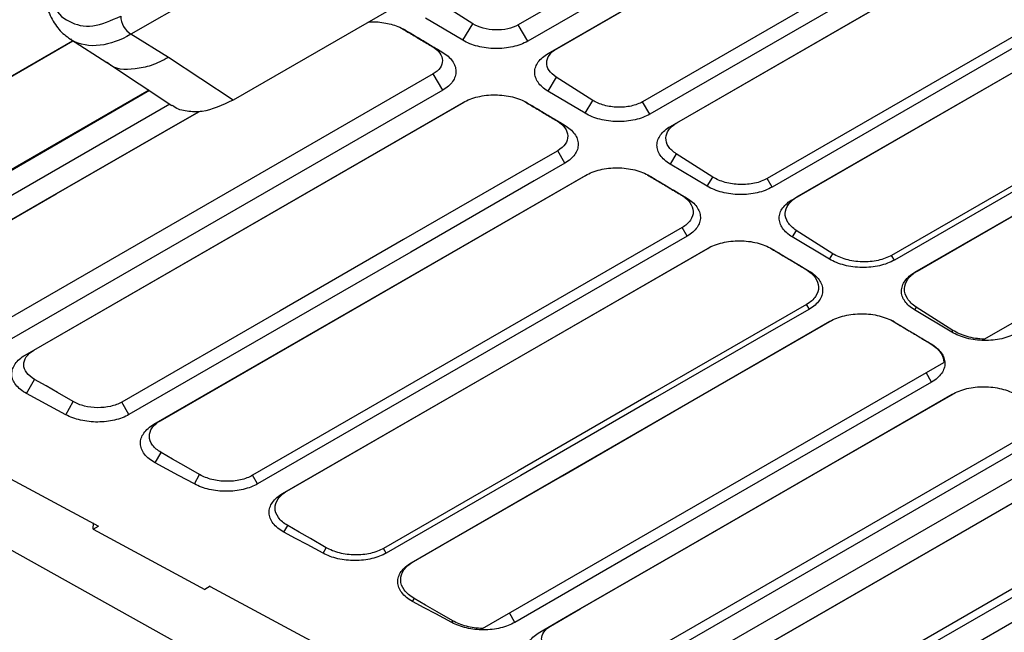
# Model space of a CAD drawing. Header units: millimetres. Extents: x -155 to 1130, y -373 to 1265.
# Tile 24 of 198: x 932 to 997, y -331 to -290. Entities that reach past the tile are written whole.
import ezdxf

# ---------------------------------------------------------------- set-up
doc = ezdxf.new("R2010")
doc.units = ezdxf.units.MM

msp = doc.modelspace()

# ---------------------------------------------------------------- linework, layer by layer
at = {"color": 7, "linetype": 'Continuous', "lineweight": 25}
for p, q in [((998.36, -257.033), (938.956, -291.326)), ((991.424, -275.289), (964.727, -290.701)), ((992.057, -276.373), (965.36, -291.785)), ((966.726, -292.601), (993.424, -277.189)), ((967.292, -292.285), (993.489, -277.162)), ((999.71, -280.406), (973.012, -295.818)), ((1000.193, -281.233), (973.495, -296.645)), ((974.862, -297.461), (1001.559, -282.049)), ((975.288, -297.224), (1001.609, -282.029)), ((1007.995, -285.523), (981.298, -300.935)), ((1008.328, -286.094), (981.631, -301.506)), ((982.997, -302.322), (1009.695, -286.91)), ((983.284, -302.162), (1009.728, -286.896)), ((957.424, -288.973), (945.754, -295.71)), ((961.703, -290.622), (959.271, -289.068)), ((961.043, -291.726), (958.567, -290.247)), ((961.043, -291.726), (961.703, -290.622)), ((965.36, -291.785), (964.727, -290.701)), ((1016.281, -290.64), (989.583, -306.052)), ((941.456, -292.869), (938.956, -291.326)), ((1016.464, -290.954), (989.766, -306.366)), ((914.804, -303.461), (935.077, -291.758)), ((915.511, -303.067), (935.089, -291.765)), ((934.924, -291.66), (937.361, -293.208)), ((935.019, -291.718), (934.945, -291.632)), ((959.04, -292.159), (959.678, -292.514)), ((991.133, -307.182), (1017.83, -291.77)), ((991.28, -307.1), (1017.977, -291.688)), ((945.754, -295.71), (941.456, -292.869)), ((966.726, -292.601), (967.292, -292.285)), ((937.319, -293.18), (941.679, -296.061)), ((959.07, -293.967), (929.631, -310.962)), ((959.703, -295.05), (959.07, -293.967)), ((967.26, -294.174), (966.702, -295.108)), ((969.691, -295.729), (967.26, -294.174)), ((995.743, -311.636), (1025.418, -294.505)), ((940.148, -295.049), (920.969, -306.121)), ((940.195, -295.08), (920.971, -306.178)), ((959.703, -295.05), (930.264, -312.045)), ((969.178, -296.587), (966.702, -295.107)), ((941.547, -295.974), (921.702, -307.431)), ((931.926, -312.691), (961.07, -295.867)), ((932.492, -312.375), (961.135, -295.84)), ((969.178, -296.587), (969.691, -295.729)), ((973.495, -296.645), (973.012, -295.818)), ((967.318, -297.099), (967.813, -297.375)), ((974.862, -297.461), (975.288, -297.224)), ((967.839, -299.911), (967.356, -299.084)), ((975.248, -299.281), (974.838, -299.968)), ((977.68, -300.835), (975.248, -299.281)), ((977.314, -301.447), (974.838, -299.968)), ((940.488, -317.305), (969.205, -300.727)), ((940.914, -317.068), (969.254, -300.707)), ((977.314, -301.447), (977.68, -300.835)), ((981.631, -301.506), (981.298, -300.935)), ((975.595, -302.038), (975.949, -302.235)), ((982.997, -302.322), (983.284, -302.162)), ((975.641, -304.201), (947.053, -320.704)), ((975.974, -304.771), (975.641, -304.201)), ((983.237, -304.387), (982.973, -304.829)), ((985.668, -305.942), (983.237, -304.387)), ((951.532, -337.158), (893.764, -304.915)), ((975.974, -304.771), (947.386, -321.275)), ((985.449, -306.308), (982.973, -304.828)), ((949.049, -321.92), (977.34, -305.588)), ((949.336, -321.76), (977.374, -305.574)), ((985.449, -306.308), (985.668, -305.942)), ((989.766, -306.366), (989.583, -306.052)), ((983.873, -306.978), (984.084, -307.096)), ((991.133, -307.182), (991.28, -307.1)), ((907.162, -308.121), (936.793, -324.092)), ((984.109, -309.632), (983.926, -309.318)), ((991.225, -309.494), (991.109, -309.689)), ((993.585, -311.168), (991.109, -309.689)), ((993.656, -311.048), (991.225, -309.494)), ((989.744, -310.477), (989.631, -310.414)), ((993.585, -311.168), (993.656, -311.048)), ((992.15, -311.917), (992.22, -311.956)), ((931.926, -312.691), (932.492, -312.375)), ((962.35, -330.913), (993.063, -313.182)), ((932.016, -315.263), (932.544, -314.315)), ((934.622, -316.668), (935.107, -315.796)), ((938.825, -316.66), (938.342, -315.833)), ((940.488, -317.305), (940.914, -317.068)), ((999.627, -317.383), (972.317, -333.149)), ((999.649, -318.1), (972.339, -333.866)), ((940.577, -319.878), (940.966, -319.181)), ((1000.38, -319.353), (973.07, -335.118)), ((943.183, -321.282), (943.529, -320.662)), ((947.386, -321.275), (947.053, -320.704)), ((949.049, -321.92), (949.336, -321.76)), ((1007.768, -322.411), (980.884, -337.931)), ((1007.784, -322.961), (980.9, -338.481)), ((936.436, -324.294), (936.455, -323.869)), ((936.436, -324.294), (936.79, -324.09)), ((936.436, -324.294), (943.876, -328.304)), ((949.139, -324.493), (949.387, -324.046)), ((1008.516, -324.213), (981.631, -339.733)), ((951.744, -325.897), (951.95, -325.527)), ((955.948, -325.889), (955.764, -325.576)), ((957.61, -326.535), (957.757, -326.452)), ((944.23, -328.1), (943.876, -328.304)), ((944.234, -328.103), (973.848, -344.066)), ((957.7, -329.107), (957.809, -328.912)), ((960.306, -330.512), (960.372, -330.393)), ((966.172, -331.149), (966.878, -330.755))]:
    msp.add_line(p, q, dxfattribs=at)
at = {"color": 8, "linetype": 'Continuous', "lineweight": 25}
for p, q in [((992.245, -314.492), (991.879, -313.866)), ((964.509, -330.504), (964.143, -329.878))]:
    msp.add_line(p, q, dxfattribs=at)
at = {"color": 7, "linetype": 'Continuous', "lineweight": 25, "flags": 128}
for points in [[(923.365, -308.076), (925.348, -306.932), (933.278, -302.354), (941.207, -297.776), (943.487, -296.46)], [(924.071, -307.683), (926.053, -306.538), (933.983, -301.96), (941.913, -297.382), (943.51, -296.46)], [(967.356, -299.084), (965.303, -300.268), (957.095, -305.007), (948.886, -309.746), (938.342, -315.833)], [(967.839, -299.911), (965.786, -301.095), (957.578, -305.834), (949.369, -310.573), (938.825, -316.66)], [(983.926, -309.318), (981.874, -310.503), (973.667, -315.24), (964.716, -320.408), (955.764, -325.576)], [(984.109, -309.632), (982.058, -310.816), (973.851, -315.554), (964.899, -320.722), (955.948, -325.889)], [(957.61, -326.535), (959.593, -325.39), (967.523, -320.812), (975.453, -316.234), (985.476, -310.448)], [(957.757, -326.452), (959.74, -325.308), (967.67, -320.73), (975.6, -316.152), (980.695, -313.211), (985.623, -310.366)], [(935.107, -315.796), (934.064, -315.194), (933.304, -314.755), (932.544, -314.315)], [(992.245, -314.492), (990.193, -315.677), (981.986, -320.414), (973.247, -325.459), (964.509, -330.504)], [(934.622, -316.668), (933.561, -316.096), (932.789, -315.68), (932.016, -315.263)], [(966.172, -331.149), (968.154, -330.005), (976.084, -325.427), (984.848, -320.368), (993.611, -315.309)], [(966.878, -330.755), (968.861, -329.611), (976.791, -325.033), (985.555, -319.974), (993.693, -315.275)], [(943.529, -320.662), (942.485, -320.059), (941.725, -319.62), (940.966, -319.181)], [(943.183, -321.282), (942.122, -320.71), (941.35, -320.294), (940.578, -319.878)], [(974.733, -335.764), (976.715, -334.619), (984.645, -330.042), (993.196, -325.105), (1001.747, -320.169)], [(975.44, -335.37), (977.422, -334.225), (985.352, -329.647), (993.903, -324.711), (1001.829, -320.136)], [(951.95, -325.527), (950.907, -324.924), (950.147, -324.485), (949.387, -324.046)], [(951.744, -325.897), (950.683, -325.325), (949.911, -324.909), (949.139, -324.493)], [(960.372, -330.393), (959.329, -329.79), (958.569, -329.351), (957.809, -328.912)], [(960.306, -330.512), (959.245, -329.94), (958.472, -329.523), (957.7, -329.107)]]:
    msp.add_lwpolyline(points, dxfattribs=at)
at = {"color": 7, "linetype": 'Continuous', "lineweight": 25}
msp.add_arc((939.816, -290.043), 1.544, 182.6952, 236.14996, dxfattribs=at)
for points, knots in [([(933.207, -288.619), (933.216, -288.737), (933.257, -289.279), (933.569, -290.107), (934.122, -291.045), (934.657, -291.455), (934.924, -291.66)], [0, 0, 0, 0, 0.084438, 0.387357, 0.693809, 1, 1, 1, 1]), ([(954.762, -290.509), (954.764, -290.509), (955.092, -290.457), (955.799, -290.54), (956.633, -290.733), (957.045, -290.952), (957.202, -291.035)], [0, 0, 0, 0, 0.002021, 0.38485, 0.765076, 1, 1, 1, 1]), ([(956.961, -290.918), (957.152, -291.032), (957.593, -291.296), (958.286, -291.709), (958.789, -292.009), (959.04, -292.159)], [0, 0, 0, 0, 0.274619, 0.63731, 1, 1, 1, 1]), ([(964.727, -290.701), (964.528, -290.816), (964.29, -290.905), (963.77, -291.019), (963.489, -291.044), (962.929, -291.028), (962.65, -290.987), (962.134, -290.845), (961.901, -290.745), (961.703, -290.622)], [0, 0, 0, 0, 0.25, 0.25, 0.5, 0.5, 0.75, 0.75, 1, 1, 1, 1]), ([(957.202, -291.035), (957.538, -291.236), (957.875, -291.437), (958.211, -291.638), (958.456, -291.784), (958.7, -291.93), (958.944, -292.076), (959.189, -292.222), (959.433, -292.368), (959.678, -292.514)], [0, 0, 0, 0, 0.001427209, 0.001427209, 0.001427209, 0.002464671, 0.002464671, 0.002464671, 0.003502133, 0.003502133, 0.003502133, 0.003502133]), ([(959.04, -292.159), (959.239, -292.281), (959.399, -292.425), (959.619, -292.737), (959.679, -292.905), (959.687, -293.239), (959.635, -293.406), (959.425, -293.713), (959.269, -293.852), (959.07, -293.967)], [0, 0, 0, 0, 0.25, 0.25, 0.5, 0.5, 0.75, 0.75, 1, 1, 1, 1]), ([(965.36, -291.785), (965.217, -291.867), (965.063, -291.939), (964.732, -292.065), (964.552, -292.119), (964.182, -292.204), (963.992, -292.235), (963.599, -292.275), (963.397, -292.284), (963, -292.278), (962.802, -292.263), (962.408, -292.212), (962.217, -292.175), (961.85, -292.081), (961.673, -292.023), (961.34, -291.888), (961.185, -291.811), (961.043, -291.726)], [0, 0, 0, 0, 0.125, 0.125, 0.25, 0.25, 0.375, 0.375, 0.5, 0.5, 0.625, 0.625, 0.75, 0.75, 0.875, 0.875, 1, 1, 1, 1]), ([(959.678, -292.514), (959.82, -292.599), (959.947, -292.691), (960.169, -292.887), (960.265, -292.992), (960.421, -293.21), (960.48, -293.322), (960.561, -293.552), (960.583, -293.671), (960.586, -293.905), (960.569, -294.021), (960.494, -294.252), (960.437, -294.365), (960.213, -294.687), (959.988, -294.886), (959.703, -295.05)], [0, 0, 0, 0, 0.125, 0.125, 0.25, 0.25, 0.375, 0.375, 0.5, 0.5, 0.625, 0.625, 0.75, 0.75, 1, 1, 1, 1]), ([(966.702, -295.107), (966.561, -295.023), (966.437, -294.932), (966.22, -294.738), (966.126, -294.633), (965.977, -294.416), (965.922, -294.305), (965.847, -294.077), (965.829, -293.959), (965.832, -293.728), (965.853, -293.614), (965.933, -293.386), (965.992, -293.275), (966.144, -293.064), (966.238, -292.962), (966.46, -292.771), (966.586, -292.682), (966.726, -292.601)], [0, 0, 0, 0, 0.125, 0.125, 0.25, 0.25, 0.375, 0.375, 0.5, 0.5, 0.625, 0.625, 0.75, 0.75, 0.875, 0.875, 1, 1, 1, 1]), ([(967.26, -294.174), (967.054, -294.046), (966.891, -293.893), (966.674, -293.565), (966.62, -293.389), (966.628, -293.039), (966.689, -292.866), (966.918, -292.549), (967.085, -292.405), (967.292, -292.285)], [0, 0, 0, 0, 0.25, 0.25, 0.5, 0.5, 0.75, 0.75, 1, 1, 1, 1]), ([(961.07, -295.867), (961.21, -295.785), (961.363, -295.713), (961.688, -295.588), (961.864, -295.533), (962.229, -295.447), (962.416, -295.414), (962.802, -295.371), (963.002, -295.361), (963.396, -295.363), (963.591, -295.375), (963.98, -295.422), (964.172, -295.458), (964.718, -295.593), (965.055, -295.727), (965.337, -295.895)], [0, 0, 0, 0, 0.125, 0.125, 0.25, 0.25, 0.375, 0.375, 0.5, 0.5, 0.625, 0.625, 0.75, 0.75, 1, 1, 1, 1]), ([(945.754, -295.71), (945.043, -296.038), (943.949, -296.543), (942.672, -296.481), (942.001, -296.318), (941.732, -296.077), (941.693, -296.042)], [0, 0, 0, 0, 0.458663, 0.705514, 0.9575661, 1, 1, 1, 1]), ([(965.147, -295.803), (965.368, -295.935), (965.84, -296.217), (966.564, -296.649), (967.066, -296.949), (967.318, -297.099)], [0, 0, 0, 0, 0.3053199, 0.6526599, 1, 1, 1, 1]), ([(965.337, -295.895), (965.674, -296.096), (966.01, -296.297), (966.347, -296.498), (966.591, -296.644), (966.835, -296.79), (967.08, -296.936), (967.324, -297.083), (967.569, -297.229), (967.813, -297.375)], [0, 0, 0, 0, 0.001427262, 0.001427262, 0.001427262, 0.002464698, 0.002464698, 0.002464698, 0.003502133, 0.003502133, 0.003502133, 0.003502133]), ([(973.012, -295.818), (972.794, -295.944), (972.532, -296.042), (971.962, -296.167), (971.653, -296.195), (971.037, -296.177), (970.731, -296.132), (970.166, -295.975), (969.908, -295.864), (969.691, -295.729)], [0, 0, 0, 0, 0.25, 0.25, 0.5, 0.5, 0.75, 0.75, 1, 1, 1, 1]), ([(973.495, -296.645), (973.353, -296.727), (973.198, -296.8), (972.867, -296.925), (972.688, -296.979), (972.318, -297.064), (972.127, -297.095), (971.735, -297.135), (971.533, -297.144), (971.135, -297.138), (970.937, -297.124), (970.543, -297.072), (970.352, -297.035), (969.986, -296.941), (969.809, -296.883), (969.475, -296.748), (969.321, -296.672), (969.178, -296.587)], [0, 0, 0, 0, 0.125, 0.125, 0.25, 0.25, 0.375, 0.375, 0.5, 0.5, 0.625, 0.625, 0.75, 0.75, 0.875, 0.875, 1, 1, 1, 1]), ([(967.318, -297.099), (967.537, -297.232), (967.714, -297.39), (967.957, -297.733), (968.023, -297.917), (968.033, -298.285), (967.975, -298.468), (967.746, -298.805), (967.574, -298.958), (967.356, -299.084)], [0, 0, 0, 0, 0.25, 0.25, 0.5, 0.5, 0.75, 0.75, 1, 1, 1, 1]), ([(967.813, -297.375), (967.956, -297.46), (968.082, -297.552), (968.304, -297.747), (968.401, -297.853), (968.556, -298.071), (968.615, -298.183), (968.697, -298.413), (968.718, -298.532), (968.722, -298.766), (968.704, -298.882), (968.63, -299.112), (968.572, -299.225), (968.348, -299.548), (968.124, -299.746), (967.839, -299.911)], [0, 0, 0, 0, 0.125, 0.125, 0.25, 0.25, 0.375, 0.375, 0.5, 0.5, 0.625, 0.625, 0.75, 0.75, 1, 1, 1, 1]), ([(974.838, -299.968), (974.697, -299.884), (974.573, -299.793), (974.355, -299.598), (974.262, -299.493), (974.113, -299.277), (974.057, -299.166), (973.983, -298.937), (973.964, -298.82), (973.967, -298.589), (973.988, -298.474), (974.068, -298.246), (974.127, -298.136), (974.279, -297.925), (974.374, -297.823), (974.595, -297.631), (974.721, -297.543), (974.862, -297.461)], [0, 0, 0, 0, 0.125, 0.125, 0.25, 0.25, 0.375, 0.375, 0.5, 0.5, 0.625, 0.625, 0.75, 0.75, 0.875, 0.875, 1, 1, 1, 1]), ([(975.248, -299.281), (975.025, -299.14), (974.849, -298.974), (974.614, -298.616), (974.555, -298.424), (974.564, -298.044), (974.632, -297.855), (974.882, -297.51), (975.063, -297.354), (975.288, -297.224)], [0, 0, 0, 0, 0.25, 0.25, 0.5, 0.5, 0.75, 0.75, 1, 1, 1, 1]), ([(969.205, -300.727), (969.346, -300.646), (969.498, -300.574), (969.824, -300.448), (970, -300.394), (970.364, -300.307), (970.552, -300.275), (970.937, -300.232), (971.137, -300.221), (971.531, -300.223), (971.727, -300.236), (972.116, -300.283), (972.307, -300.318), (972.853, -300.454), (973.191, -300.588), (973.473, -300.756)], [0, 0, 0, 0, 0.125, 0.125, 0.25, 0.25, 0.375, 0.375, 0.5, 0.5, 0.625, 0.625, 0.75, 0.75, 1, 1, 1, 1]), ([(973.333, -300.688), (973.584, -300.838), (974.087, -301.138), (974.841, -301.588), (975.344, -301.888), (975.595, -302.038)], [0, 0, 0, 0, 0.333502, 0.666751, 1, 1, 1, 1]), ([(973.473, -300.756), (973.809, -300.957), (974.146, -301.158), (974.482, -301.359), (974.726, -301.505), (974.971, -301.651), (975.215, -301.797), (975.46, -301.943), (975.704, -302.089), (975.949, -302.235)], [0, 0, 0, 0, 0.00142721, 0.00142721, 0.00142721, 0.002464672, 0.002464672, 0.002464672, 0.003502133, 0.003502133, 0.003502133, 0.003502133]), ([(981.298, -300.935), (981.06, -301.072), (980.775, -301.179), (980.152, -301.316), (979.815, -301.346), (979.145, -301.326), (978.811, -301.276), (978.195, -301.104), (977.915, -300.983), (977.68, -300.835)], [0, 0, 0, 0, 0.25, 0.25, 0.5, 0.5, 0.75, 0.75, 1, 1, 1, 1]), ([(975.595, -302.038), (975.835, -302.184), (976.029, -302.355), (976.295, -302.728), (976.368, -302.929), (976.378, -303.33), (976.317, -303.53), (976.066, -303.897), (975.879, -304.064), (975.641, -304.201)], [0, 0, 0, 0, 0.25, 0.25, 0.5, 0.5, 0.75, 0.75, 1, 1, 1, 1]), ([(981.631, -301.506), (981.488, -301.588), (981.334, -301.66), (981.003, -301.786), (980.823, -301.84), (980.453, -301.924), (980.262, -301.956), (979.87, -301.996), (979.668, -302.004), (979.27, -301.999), (979.073, -301.984), (978.679, -301.933), (978.488, -301.896), (978.121, -301.801), (977.944, -301.744), (977.611, -301.609), (977.456, -301.532), (977.314, -301.447)], [0, 0, 0, 0, 0.125, 0.125, 0.25, 0.25, 0.375, 0.375, 0.5, 0.5, 0.625, 0.625, 0.75, 0.75, 0.875, 0.875, 1, 1, 1, 1]), ([(975.949, -302.235), (976.091, -302.32), (976.218, -302.412), (976.44, -302.608), (976.536, -302.713), (976.692, -302.931), (976.751, -303.043), (976.832, -303.273), (976.854, -303.392), (976.857, -303.626), (976.84, -303.742), (976.765, -303.973), (976.708, -304.086), (976.484, -304.408), (976.259, -304.607), (975.974, -304.771)], [0, 0, 0, 0, 0.125, 0.125, 0.25, 0.25, 0.375, 0.375, 0.5, 0.5, 0.625, 0.625, 0.75, 0.75, 1, 1, 1, 1]), ([(982.973, -304.828), (982.832, -304.744), (982.708, -304.653), (982.491, -304.459), (982.397, -304.354), (982.248, -304.137), (982.192, -304.026), (982.118, -303.798), (982.1, -303.68), (982.103, -303.449), (982.123, -303.335), (982.203, -303.107), (982.262, -302.996), (982.415, -302.785), (982.509, -302.683), (982.731, -302.492), (982.856, -302.403), (982.997, -302.322)], [0, 0, 0, 0, 0.125, 0.125, 0.25, 0.25, 0.375, 0.375, 0.5, 0.5, 0.625, 0.625, 0.75, 0.75, 0.875, 0.875, 1, 1, 1, 1]), ([(983.237, -304.387), (982.996, -304.235), (982.806, -304.055), (982.553, -303.667), (982.491, -303.46), (982.501, -303.049), (982.574, -302.845), (982.844, -302.472), (983.04, -302.303), (983.284, -302.162)], [0, 0, 0, 0, 0.25, 0.25, 0.5, 0.5, 0.75, 0.75, 1, 1, 1, 1]), ([(977.34, -305.588), (977.481, -305.506), (977.633, -305.434), (977.959, -305.309), (978.135, -305.254), (978.5, -305.168), (978.687, -305.135), (979.073, -305.092), (979.273, -305.082), (979.666, -305.084), (979.862, -305.096), (980.251, -305.143), (980.443, -305.179), (980.989, -305.314), (981.326, -305.448), (981.608, -305.616)], [0, 0, 0, 0, 0.125, 0.125, 0.25, 0.25, 0.375, 0.375, 0.5, 0.5, 0.625, 0.625, 0.75, 0.75, 1, 1, 1, 1]), ([(981.518, -305.573), (981.801, -305.741), (982.334, -306.059), (983.119, -306.528), (983.621, -306.828), (983.873, -306.978)], [0, 0, 0, 0, 0.359511, 0.679756, 1, 1, 1, 1]), ([(981.608, -305.616), (981.945, -305.817), (982.281, -306.018), (982.617, -306.219), (982.862, -306.365), (983.106, -306.511), (983.351, -306.657), (983.595, -306.804), (983.84, -306.95), (984.084, -307.096)], [0, 0, 0, 0, 0.001427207, 0.001427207, 0.001427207, 0.00246467, 0.00246467, 0.00246467, 0.003502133, 0.003502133, 0.003502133, 0.003502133]), ([(989.583, -306.052), (989.326, -306.201), (989.017, -306.316), (988.342, -306.465), (987.978, -306.497), (987.251, -306.475), (986.89, -306.42), (986.39, -306.28), (986.23, -306.224), (985.933, -306.094), (985.795, -306.022), (985.668, -305.942)], [0, 0, 0, 0, 0.25, 0.25, 0.5, 0.5, 0.75, 0.75, 0.875, 0.875, 1, 1, 1, 1]), ([(989.766, -306.366), (989.624, -306.448), (989.469, -306.521), (989.138, -306.646), (988.959, -306.7), (988.589, -306.785), (988.398, -306.816), (988.006, -306.856), (987.804, -306.865), (987.406, -306.859), (987.208, -306.845), (986.814, -306.793), (986.623, -306.756), (986.257, -306.662), (986.079, -306.604), (985.746, -306.469), (985.592, -306.393), (985.449, -306.308)], [0, 0, 0, 0, 0.125, 0.125, 0.25, 0.25, 0.375, 0.375, 0.5, 0.5, 0.625, 0.625, 0.75, 0.75, 0.875, 0.875, 1, 1, 1, 1]), ([(983.873, -306.978), (984.133, -307.135), (984.343, -307.32), (984.634, -307.724), (984.712, -307.941), (984.724, -308.376), (984.658, -308.592), (984.387, -308.989), (984.183, -309.17), (983.926, -309.318)], [0, 0, 0, 0, 0.25, 0.25, 0.5, 0.5, 0.75, 0.75, 1, 1, 1, 1]), ([(984.084, -307.096), (984.227, -307.181), (984.353, -307.272), (984.575, -307.468), (984.672, -307.574), (984.827, -307.792), (984.886, -307.904), (984.967, -308.134), (984.989, -308.253), (984.993, -308.487), (984.975, -308.603), (984.9, -308.833), (984.843, -308.946), (984.619, -309.269), (984.395, -309.467), (984.109, -309.632)], [0, 0, 0, 0, 0.125, 0.125, 0.25, 0.25, 0.375, 0.375, 0.5, 0.5, 0.625, 0.625, 0.75, 0.75, 1, 1, 1, 1]), ([(991.109, -309.689), (990.968, -309.605), (990.843, -309.514), (990.626, -309.319), (990.533, -309.214), (990.384, -308.998), (990.328, -308.887), (990.254, -308.658), (990.235, -308.541), (990.238, -308.31), (990.259, -308.195), (990.339, -307.967), (990.398, -307.857), (990.55, -307.645), (990.645, -307.544), (990.866, -307.352), (990.992, -307.264), (991.133, -307.182)], [0, 0, 0, 0, 0.125, 0.125, 0.25, 0.25, 0.375, 0.375, 0.5, 0.5, 0.625, 0.625, 0.75, 0.75, 0.875, 0.875, 1, 1, 1, 1]), ([(991.225, -309.494), (990.967, -309.329), (990.764, -309.136), (990.493, -308.719), (990.426, -308.496), (990.438, -308.054), (990.516, -307.835), (990.806, -307.434), (991.018, -307.252), (991.28, -307.1)], [0, 0, 0, 0, 0.25, 0.25, 0.5, 0.5, 0.75, 0.75, 1, 1, 1, 1]), ([(985.476, -310.448), (985.617, -310.367), (985.769, -310.295), (986.095, -310.169), (986.271, -310.115), (986.635, -310.028), (986.823, -309.996), (987.208, -309.953), (987.408, -309.942), (987.802, -309.944), (987.998, -309.957), (988.386, -310.004), (988.578, -310.039), (989.124, -310.175), (989.462, -310.308), (989.744, -310.477)], [0, 0, 0, 0, 0.125, 0.125, 0.25, 0.25, 0.375, 0.375, 0.5, 0.5, 0.625, 0.625, 0.75, 0.75, 1, 1, 1, 1]), ([(989.631, -310.414), (989.968, -310.615), (990.305, -310.816), (990.642, -311.017), (990.894, -311.167), (991.145, -311.317), (991.396, -311.467), (991.648, -311.617), (991.899, -311.767), (992.15, -311.917)], [0.00002102, 0.00002102, 0.00002102, 0.00002102, 0.001427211, 0.001427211, 0.001427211, 0.002475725, 0.002475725, 0.002475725, 0.003524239, 0.003524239, 0.003524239, 0.003524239]), ([(989.744, -310.477), (990.08, -310.678), (990.417, -310.879), (990.753, -311.08), (990.997, -311.226), (991.242, -311.372), (991.486, -311.518), (991.731, -311.664), (991.975, -311.81), (992.22, -311.956)], [0, 0, 0, 0, 0.001427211, 0.001427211, 0.001427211, 0.002464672, 0.002464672, 0.002464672, 0.003502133, 0.003502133, 0.003502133, 0.003502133]), ([(997.902, -311.227), (997.759, -311.309), (997.605, -311.381), (997.273, -311.507), (997.094, -311.561), (996.724, -311.645), (996.533, -311.677), (996.141, -311.717), (995.939, -311.725), (995.541, -311.72), (995.343, -311.705), (994.95, -311.654), (994.758, -311.617), (994.392, -311.522), (994.215, -311.465), (993.882, -311.33), (993.727, -311.253), (993.585, -311.168)], [0, 0, 0, 0, 0.125, 0.125, 0.25, 0.25, 0.375, 0.375, 0.5, 0.5, 0.625, 0.625, 0.75, 0.75, 0.875, 0.875, 1, 1, 1, 1]), ([(995.743, -311.636), (995.353, -311.623), (994.966, -311.564), (994.252, -311.362), (993.928, -311.221), (993.656, -311.048)], [0, 0, 0, 0, 0.5, 0.5, 1, 1, 1, 1]), ([(992.15, -311.917), (992.431, -312.085), (992.657, -312.284), (992.97, -312.716), (993.056, -312.949), (993.063, -313.182)], [0, 0, 0, 0, 0.5, 0.5, 1, 1, 1, 1]), ([(932.544, -314.315), (932.32, -314.189), (932.14, -314.036), (931.894, -313.701), (931.828, -313.52), (931.82, -313.158), (931.878, -312.978), (932.107, -312.649), (932.278, -312.499), (932.492, -312.375)], [0, 0, 0, 0, 0.25, 0.25, 0.5, 0.5, 0.75, 0.75, 1, 1, 1, 1]), ([(992.22, -311.956), (992.362, -312.041), (992.489, -312.133), (992.711, -312.329), (992.807, -312.434), (992.963, -312.652), (993.022, -312.764), (993.103, -312.994), (993.125, -313.113), (993.128, -313.347), (993.111, -313.463), (993.036, -313.694), (992.979, -313.807), (992.755, -314.129), (992.53, -314.328), (992.245, -314.492)], [0, 0, 0, 0, 0.125, 0.125, 0.25, 0.25, 0.375, 0.375, 0.5, 0.5, 0.625, 0.625, 0.75, 0.75, 1, 1, 1, 1]), ([(932.016, -315.263), (931.863, -315.181), (931.727, -315.09), (931.487, -314.895), (931.383, -314.789), (931.214, -314.569), (931.149, -314.455), (931.059, -314.22), (931.035, -314.099), (931.027, -313.861), (931.044, -313.741), (931.119, -313.505), (931.176, -313.39), (931.329, -313.171), (931.426, -313.064), (931.652, -312.866), (931.781, -312.775), (931.926, -312.691)], [0, 0, 0, 0, 0.125, 0.125, 0.25, 0.25, 0.375, 0.375, 0.5, 0.5, 0.625, 0.625, 0.75, 0.75, 0.875, 0.875, 1, 1, 1, 1]), ([(993.611, -315.309), (993.752, -315.227), (993.904, -315.155), (994.23, -315.03), (994.406, -314.975), (994.771, -314.889), (994.958, -314.856), (995.344, -314.813), (995.544, -314.803), (995.937, -314.805), (996.133, -314.817), (996.522, -314.864), (996.713, -314.9), (997.26, -315.035), (997.597, -315.169), (997.879, -315.337)], [0, 0, 0, 0, 0.125, 0.125, 0.25, 0.25, 0.375, 0.375, 0.5, 0.5, 0.625, 0.625, 0.75, 0.75, 1, 1, 1, 1]), ([(938.342, -315.833), (938.131, -315.955), (937.879, -316.05), (937.33, -316.176), (937.033, -316.206), (936.437, -316.198), (936.139, -316.16), (935.584, -316.021), (935.327, -315.921), (935.107, -315.796)], [0, 0, 0, 0, 0.25, 0.25, 0.5, 0.5, 0.75, 0.75, 1, 1, 1, 1]), ([(938.825, -316.66), (938.687, -316.739), (938.538, -316.81), (938.219, -316.933), (938.047, -316.985), (937.691, -317.07), (937.507, -317.102), (937.13, -317.145), (936.935, -317.156), (936.55, -317.157), (936.358, -317.146), (935.977, -317.104), (935.788, -317.072), (935.249, -316.947), (934.911, -316.824), (934.622, -316.668)], [0, 0, 0, 0, 0.125, 0.125, 0.25, 0.25, 0.375, 0.375, 0.5, 0.5, 0.625, 0.625, 0.75, 0.75, 1, 1, 1, 1]), ([(940.966, -319.181), (940.723, -319.043), (940.528, -318.876), (940.261, -318.511), (940.19, -318.313), (940.182, -317.92), (940.245, -317.724), (940.495, -317.365), (940.681, -317.202), (940.914, -317.068)], [0, 0, 0, 0, 0.25, 0.25, 0.5, 0.5, 0.75, 0.75, 1, 1, 1, 1]), ([(940.578, -319.878), (940.424, -319.795), (940.288, -319.705), (940.048, -319.51), (939.944, -319.404), (939.775, -319.184), (939.711, -319.07), (939.621, -318.835), (939.596, -318.714), (939.588, -318.475), (939.605, -318.356), (939.68, -318.119), (939.738, -318.005), (939.89, -317.785), (939.987, -317.679), (940.213, -317.481), (940.342, -317.389), (940.488, -317.305)], [0, 0, 0, 0, 0.125, 0.125, 0.25, 0.25, 0.375, 0.375, 0.5, 0.5, 0.625, 0.625, 0.75, 0.75, 0.875, 0.875, 1, 1, 1, 1]), ([(947.053, -320.704), (946.823, -320.837), (946.548, -320.941), (945.95, -321.078), (945.625, -321.111), (944.976, -321.102), (944.652, -321.06), (944.046, -320.907), (943.768, -320.798), (943.529, -320.662)], [0, 0, 0, 0, 0.25, 0.25, 0.5, 0.5, 0.75, 0.75, 1, 1, 1, 1]), ([(947.386, -321.275), (947.248, -321.354), (947.1, -321.424), (946.781, -321.547), (946.609, -321.6), (946.252, -321.685), (946.069, -321.717), (945.692, -321.76), (945.496, -321.771), (945.111, -321.771), (944.92, -321.761), (944.538, -321.718), (944.35, -321.686), (943.81, -321.562), (943.473, -321.438), (943.183, -321.282)], [0, 0, 0, 0, 0.125, 0.125, 0.25, 0.25, 0.375, 0.375, 0.5, 0.5, 0.625, 0.625, 0.75, 0.75, 1, 1, 1, 1]), ([(949.139, -324.493), (948.986, -324.41), (948.85, -324.32), (948.61, -324.125), (948.505, -324.018), (948.337, -323.798), (948.272, -323.685), (948.182, -323.45), (948.157, -323.329), (948.15, -323.09), (948.166, -322.97), (948.242, -322.734), (948.299, -322.62), (948.452, -322.4), (948.548, -322.293), (948.774, -322.095), (948.903, -322.004), (949.049, -321.92)], [0, 0, 0, 0, 0.125, 0.125, 0.25, 0.25, 0.375, 0.375, 0.5, 0.5, 0.625, 0.625, 0.75, 0.75, 0.875, 0.875, 1, 1, 1, 1]), ([(949.387, -324.046), (949.256, -323.971), (949.139, -323.89), (948.934, -323.713), (948.845, -323.618), (948.628, -323.322), (948.552, -323.108), (948.543, -322.682), (948.612, -322.47), (948.882, -322.082), (949.083, -321.906), (949.336, -321.76)], [0, 0, 0, 0, 0.125, 0.125, 0.25, 0.25, 0.5, 0.5, 0.75, 0.75, 1, 1, 1, 1]), ([(955.764, -325.576), (955.516, -325.719), (955.218, -325.832), (954.569, -325.98), (954.219, -326.016), (953.516, -326.006), (953.164, -325.96), (952.51, -325.794), (952.208, -325.675), (951.95, -325.527)], [0, 0, 0, 0, 0.25, 0.25, 0.5, 0.5, 0.75, 0.75, 1, 1, 1, 1]), ([(955.948, -325.889), (955.81, -325.969), (955.661, -326.039), (955.342, -326.162), (955.17, -326.215), (954.813, -326.3), (954.63, -326.331), (954.253, -326.375), (954.058, -326.386), (953.673, -326.386), (953.481, -326.375), (953.1, -326.333), (952.911, -326.301), (952.371, -326.176), (952.034, -326.053), (951.744, -325.897)], [0, 0, 0, 0, 0.125, 0.125, 0.25, 0.25, 0.375, 0.375, 0.5, 0.5, 0.625, 0.625, 0.75, 0.75, 1, 1, 1, 1]), ([(957.7, -329.107), (957.547, -329.025), (957.411, -328.934), (957.171, -328.739), (957.066, -328.633), (956.898, -328.413), (956.833, -328.299), (956.743, -328.064), (956.719, -327.943), (956.711, -327.705), (956.728, -327.585), (956.803, -327.348), (956.86, -327.234), (957.013, -327.015), (957.11, -326.908), (957.335, -326.71), (957.465, -326.619), (957.61, -326.535)], [0, 0, 0, 0, 0.125, 0.125, 0.25, 0.25, 0.375, 0.375, 0.5, 0.5, 0.625, 0.625, 0.75, 0.75, 0.875, 0.875, 1, 1, 1, 1]), ([(957.809, -328.912), (957.528, -328.75), (957.303, -328.555), (956.995, -328.131), (956.913, -327.901), (956.905, -327.443), (956.979, -327.216), (957.27, -326.799), (957.486, -326.609), (957.757, -326.452)], [0, 0, 0, 0, 0.25, 0.25, 0.5, 0.5, 0.75, 0.75, 1, 1, 1, 1]), ([(964.509, -330.504), (964.371, -330.583), (964.222, -330.654), (963.903, -330.776), (963.731, -330.829), (963.375, -330.914), (963.191, -330.946), (962.814, -330.989), (962.619, -331), (962.234, -331), (962.042, -330.99), (961.661, -330.947), (961.472, -330.915), (960.932, -330.791), (960.595, -330.668), (960.306, -330.512)], [0, 0, 0, 0, 0.125, 0.125, 0.25, 0.25, 0.375, 0.375, 0.5, 0.5, 0.625, 0.625, 0.75, 0.75, 1, 1, 1, 1]), ([(962.35, -330.913), (961.985, -330.901), (961.623, -330.849), (961.117, -330.715), (960.954, -330.662), (960.649, -330.539), (960.505, -330.469), (960.372, -330.393)], [0, 0, 0, 0, 0.5, 0.5, 0.75, 0.75, 1, 1, 1, 1]), ([(966.956, -332.475), (966.752, -332.361), (966.587, -332.226), (966.417, -332.006), (966.372, -331.928), (966.31, -331.772), (966.292, -331.694), (966.281, -331.454), (966.33, -331.294), (966.53, -331.003), (966.684, -330.867), (966.878, -330.755)], [0, 0, 0, 0, 0.25, 0.25, 0.375, 0.375, 0.5, 0.5, 0.75, 0.75, 1, 1, 1, 1]), ([(966.261, -333.722), (966.108, -333.639), (965.972, -333.549), (965.732, -333.354), (965.628, -333.248), (965.459, -333.028), (965.395, -332.914), (965.305, -332.679), (965.28, -332.558), (965.272, -332.319), (965.289, -332.2), (965.364, -331.963), (965.421, -331.849), (965.574, -331.629), (965.671, -331.522), (965.897, -331.325), (966.026, -331.233), (966.172, -331.149)], [0, 0, 0, 0, 0.125, 0.125, 0.25, 0.25, 0.375, 0.375, 0.5, 0.5, 0.625, 0.625, 0.75, 0.75, 0.875, 0.875, 1, 1, 1, 1])]:
    msp.add_open_spline(points, degree=3, knots=knots, dxfattribs=at)
at = {"color": 8, "linetype": 'Continuous', "lineweight": 25}
for points, knots in [([(933.721, -288.916), (933.74, -289.029), (933.866, -289.802), (934.79, -290.569), (936.357, -290.974), (937.635, -290.401), (938.274, -290.116)], [0, 0, 0, 0, 0.054248, 0.369546, 0.685175, 1, 1, 1, 1]), ([(938.956, -291.326), (938.255, -291.731), (936.8, -292.251), (935.555, -292.027), (935.019, -291.718)], [0.5, 0.5, 0.5, 0.5, 0.7400384, 1, 1, 1, 1]), ([(941.456, -292.869), (941.069, -293.068), (940.305, -293.459), (938.917, -293.706), (937.826, -293.701), (937.406, -293.209), (937.381, -293.18)], [0, 0, 0, 0, 0.2531282, 0.4995457, 0.9701594, 1, 1, 1, 1])]:
    msp.add_open_spline(points, degree=3, knots=knots, dxfattribs=at)

doc.saveas('drawing.dxf')
